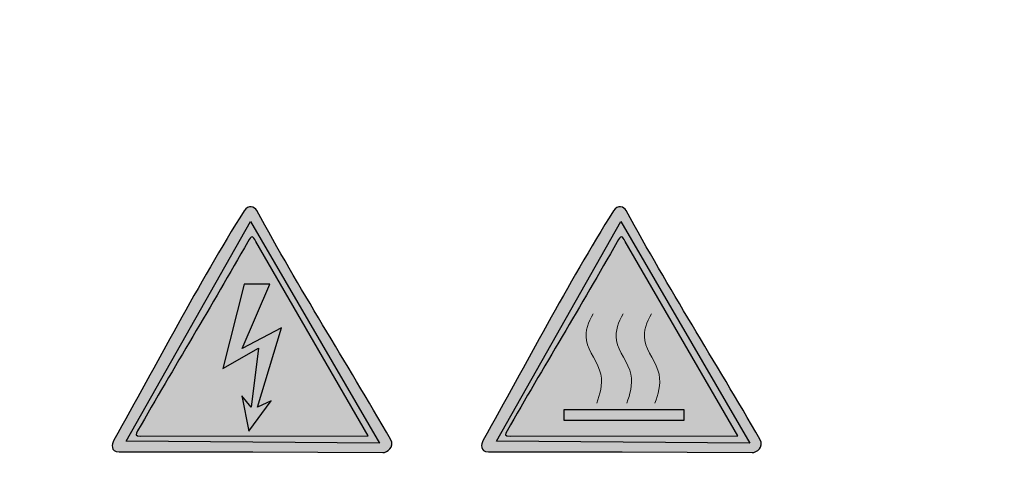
# Model space of a CAD drawing. Header units: millimetres. Extents: x -296 to 295, y -209 to 209.
# Tile 31 of 140: x -242.59 to -228.69, y 2.21 to 8.58. Entities that reach past the tile are written whole.
import ezdxf

# ---------------------------------------------------------------- set-up
doc = ezdxf.new("R2010")
doc.units = ezdxf.units.MM
doc.header["$MEASUREMENT"] = 0
doc.layers.add('layer 1', color=7, linetype='Continuous')

msp = doc.modelspace()

# ---------------------------------------------------------------- hatches: boundary and pattern name
at = {"layer": 'layer 1'}
h = msp.add_hatch(color=250, dxfattribs=at)
edge = h.paths.add_edge_path()
edge.add_spline(control_points=[(-239.2435, 5.8906), (-238.6457, 4.7929), (-237.9901, 3.7635), (-237.3542, 2.662), (-237.288, 2.5474), (-237.4067, 2.4776), (-237.4639, 2.4736), (-237.4639, 2.4736), (-239.3009, 2.485), (-239.3009, 2.485), (-239.9289, 2.485), (-240.5568, 2.485), (-241.1847, 2.485), (-241.3149, 2.485), (-241.2883, 2.5954), (-241.2632, 2.6481), (-240.6474, 3.7282), (-240.0765, 4.8465), (-239.4205, 5.8874), (-239.3658, 5.9743), (-239.2703, 5.9469), (-239.2435, 5.8906)], knot_values=[0, 0, 0, 0, 0.1428571, 0.1428571, 0.1428571, 0.2857143, 0.2857143, 0.2857143, 0.4285714, 0.4285714, 0.4285714, 0.5714286, 0.5714286, 0.5714286, 0.7142857, 0.7142857, 0.7142857, 0.8571429, 0.8571429, 0.8571429, 1, 1, 1, 1], degree=3, periodic=1)
h = msp.add_hatch(color=250, dxfattribs=at)
edge = h.paths.add_edge_path()
edge.add_spline(control_points=[(-239.2435, 5.8906), (-238.6457, 4.7929), (-237.9901, 3.7635), (-237.3542, 2.662), (-237.288, 2.5474), (-237.4067, 2.4776), (-237.4639, 2.4736), (-237.4639, 2.4736), (-239.3009, 2.485), (-239.3009, 2.485), (-239.9289, 2.485), (-240.5568, 2.485), (-241.1847, 2.485), (-241.3149, 2.485), (-241.2883, 2.5954), (-241.2632, 2.6481), (-240.6474, 3.7282), (-240.0765, 4.8465), (-239.4205, 5.8874), (-239.3658, 5.9743), (-239.2703, 5.9469), (-239.2435, 5.8906)], knot_values=[0, 0, 0, 0, 0.1428571, 0.1428571, 0.1428571, 0.2857143, 0.2857143, 0.2857143, 0.4285714, 0.4285714, 0.4285714, 0.5714286, 0.5714286, 0.5714286, 0.7142857, 0.7142857, 0.7142857, 0.8571429, 0.8571429, 0.8571429, 1, 1, 1, 1], degree=3, periodic=1)
h = msp.add_hatch(color=250, dxfattribs=at)
edge = h.paths.add_edge_path()
edge.add_spline(control_points=[(-239.2435, 5.8906), (-238.6457, 4.7929), (-237.9901, 3.7635), (-237.3542, 2.662), (-237.288, 2.5474), (-237.4067, 2.4776), (-237.4639, 2.4736), (-237.4639, 2.4736), (-239.3009, 2.485), (-239.3009, 2.485), (-239.9289, 2.485), (-240.5568, 2.485), (-241.1847, 2.485), (-241.3149, 2.485), (-241.2883, 2.5954), (-241.2632, 2.6481), (-240.6474, 3.7282), (-240.0765, 4.8465), (-239.4205, 5.8874), (-239.3658, 5.9743), (-239.2703, 5.9469), (-239.2435, 5.8906)], knot_values=[0, 0, 0, 0, 0.1428571, 0.1428571, 0.1428571, 0.2857143, 0.2857143, 0.2857143, 0.4285714, 0.4285714, 0.4285714, 0.5714286, 0.5714286, 0.5714286, 0.7142857, 0.7142857, 0.7142857, 0.8571429, 0.8571429, 0.8571429, 1, 1, 1, 1], degree=3, periodic=1)
h = msp.add_hatch(color=250, dxfattribs=at)
edge = h.paths.add_edge_path()
edge.add_spline(control_points=[(-239.2435, 5.8906), (-238.6457, 4.7929), (-237.9901, 3.7635), (-237.3542, 2.662), (-237.288, 2.5474), (-237.4067, 2.4776), (-237.4639, 2.4736), (-237.4639, 2.4736), (-239.3009, 2.485), (-239.3009, 2.485), (-239.9289, 2.485), (-240.5568, 2.485), (-241.1847, 2.485), (-241.3149, 2.485), (-241.2883, 2.5954), (-241.2632, 2.6481), (-240.6474, 3.7282), (-240.0765, 4.8465), (-239.4205, 5.8874), (-239.3658, 5.9743), (-239.2703, 5.9469), (-239.2435, 5.8906)], knot_values=[0, 0, 0, 0, 0.1428571, 0.1428571, 0.1428571, 0.2857143, 0.2857143, 0.2857143, 0.4285714, 0.4285714, 0.4285714, 0.5714286, 0.5714286, 0.5714286, 0.7142857, 0.7142857, 0.7142857, 0.8571429, 0.8571429, 0.8571429, 1, 1, 1, 1], degree=3, periodic=1)
h = msp.add_hatch(color=250, dxfattribs=at)
edge = h.paths.add_edge_path()
edge.add_spline(control_points=[(-234.0287, 5.8906), (-233.4309, 4.7929), (-232.7752, 3.7635), (-232.1394, 2.662), (-232.0732, 2.5474), (-232.1918, 2.4776), (-232.249, 2.4736), (-232.249, 2.4736), (-234.0861, 2.485), (-234.0861, 2.485), (-234.7141, 2.485), (-235.3421, 2.485), (-235.97, 2.485), (-236.1002, 2.485), (-236.0736, 2.5954), (-236.0485, 2.6481), (-235.4327, 3.7282), (-234.8617, 4.8465), (-234.2058, 5.8874), (-234.151, 5.9743), (-234.0555, 5.9469), (-234.0287, 5.8906)], knot_values=[0, 0, 0, 0, 0.1428571, 0.1428571, 0.1428571, 0.2857143, 0.2857143, 0.2857143, 0.4285714, 0.4285714, 0.4285714, 0.5714286, 0.5714286, 0.5714286, 0.7142857, 0.7142857, 0.7142857, 0.8571429, 0.8571429, 0.8571429, 1, 1, 1, 1], degree=3, periodic=1)
h = msp.add_hatch(color=250, dxfattribs=at)
edge = h.paths.add_edge_path()
edge.add_spline(control_points=[(-234.0287, 5.8906), (-233.4309, 4.7929), (-232.7752, 3.7635), (-232.1394, 2.662), (-232.0732, 2.5474), (-232.1918, 2.4776), (-232.249, 2.4736), (-232.249, 2.4736), (-234.0861, 2.485), (-234.0861, 2.485), (-234.7141, 2.485), (-235.3421, 2.485), (-235.97, 2.485), (-236.1002, 2.485), (-236.0736, 2.5954), (-236.0485, 2.6481), (-235.4327, 3.7282), (-234.8617, 4.8465), (-234.2058, 5.8874), (-234.151, 5.9743), (-234.0555, 5.9469), (-234.0287, 5.8906)], knot_values=[0, 0, 0, 0, 0.1428571, 0.1428571, 0.1428571, 0.2857143, 0.2857143, 0.2857143, 0.4285714, 0.4285714, 0.4285714, 0.5714286, 0.5714286, 0.5714286, 0.7142857, 0.7142857, 0.7142857, 0.8571429, 0.8571429, 0.8571429, 1, 1, 1, 1], degree=3, periodic=1)
h = msp.add_hatch(color=250, dxfattribs=at)
edge = h.paths.add_edge_path()
edge.add_spline(control_points=[(-234.0287, 5.8906), (-233.4309, 4.7929), (-232.7752, 3.7635), (-232.1394, 2.662), (-232.0732, 2.5474), (-232.1918, 2.4776), (-232.249, 2.4736), (-232.249, 2.4736), (-234.0861, 2.485), (-234.0861, 2.485), (-234.7141, 2.485), (-235.3421, 2.485), (-235.97, 2.485), (-236.1002, 2.485), (-236.0736, 2.5954), (-236.0485, 2.6481), (-235.4327, 3.7282), (-234.8617, 4.8465), (-234.2058, 5.8874), (-234.151, 5.9743), (-234.0555, 5.9469), (-234.0287, 5.8906)], knot_values=[0, 0, 0, 0, 0.1428571, 0.1428571, 0.1428571, 0.2857143, 0.2857143, 0.2857143, 0.4285714, 0.4285714, 0.4285714, 0.5714286, 0.5714286, 0.5714286, 0.7142857, 0.7142857, 0.7142857, 0.8571429, 0.8571429, 0.8571429, 1, 1, 1, 1], degree=3, periodic=1)
h = msp.add_hatch(color=250, dxfattribs=at)
edge = h.paths.add_edge_path()
edge.add_spline(control_points=[(-234.0287, 5.8906), (-233.4309, 4.7929), (-232.7752, 3.7635), (-232.1394, 2.662), (-232.0732, 2.5474), (-232.1918, 2.4776), (-232.249, 2.4736), (-232.249, 2.4736), (-234.0861, 2.485), (-234.0861, 2.485), (-234.7141, 2.485), (-235.3421, 2.485), (-235.97, 2.485), (-236.1002, 2.485), (-236.0736, 2.5954), (-236.0485, 2.6481), (-235.4327, 3.7282), (-234.8617, 4.8465), (-234.2058, 5.8874), (-234.151, 5.9743), (-234.0555, 5.9469), (-234.0287, 5.8906)], knot_values=[0, 0, 0, 0, 0.1428571, 0.1428571, 0.1428571, 0.2857143, 0.2857143, 0.2857143, 0.4285714, 0.4285714, 0.4285714, 0.5714286, 0.5714286, 0.5714286, 0.7142857, 0.7142857, 0.7142857, 0.8571429, 0.8571429, 0.8571429, 1, 1, 1, 1], degree=3, periodic=1)
h = msp.add_hatch(color=2, dxfattribs=at)
edge = h.paths.add_edge_path()
edge.add_spline(control_points=[(-239.3332, 5.7345), (-239.3332, 5.7345), (-241.0865, 2.6359), (-241.0865, 2.6359), (-241.0865, 2.6359), (-237.5097, 2.6064), (-237.5097, 2.6064), (-237.5097, 2.6064), (-239.3332, 5.7345), (-239.3332, 5.7345)], knot_values=[0, 0, 0, 0, 0.3333333, 0.3333333, 0.3333333, 0.6666667, 0.6666667, 0.6666667, 1, 1, 1, 1], degree=3, periodic=1)
h = msp.add_hatch(color=2, dxfattribs=at)
edge = h.paths.add_edge_path()
edge.add_spline(control_points=[(-239.3332, 5.7345), (-239.3332, 5.7345), (-241.0865, 2.6359), (-241.0865, 2.6359), (-241.0865, 2.6359), (-237.5097, 2.6064), (-237.5097, 2.6064), (-237.5097, 2.6064), (-239.3332, 5.7345), (-239.3332, 5.7345)], knot_values=[0, 0, 0, 0, 0.3333333, 0.3333333, 0.3333333, 0.6666667, 0.6666667, 0.6666667, 1, 1, 1, 1], degree=3, periodic=1)
h = msp.add_hatch(color=2, dxfattribs=at)
edge = h.paths.add_edge_path()
edge.add_spline(control_points=[(-239.3332, 5.7345), (-239.3332, 5.7345), (-241.0865, 2.6359), (-241.0865, 2.6359), (-241.0865, 2.6359), (-237.5097, 2.6064), (-237.5097, 2.6064), (-237.5097, 2.6064), (-239.3332, 5.7345), (-239.3332, 5.7345)], knot_values=[0, 0, 0, 0, 0.3333333, 0.3333333, 0.3333333, 0.6666667, 0.6666667, 0.6666667, 1, 1, 1, 1], degree=3, periodic=1)
h = msp.add_hatch(color=2, dxfattribs=at)
edge = h.paths.add_edge_path()
edge.add_spline(control_points=[(-239.3332, 5.7345), (-239.3332, 5.7345), (-241.0865, 2.6359), (-241.0865, 2.6359), (-241.0865, 2.6359), (-237.5097, 2.6064), (-237.5097, 2.6064), (-237.5097, 2.6064), (-239.3332, 5.7345), (-239.3332, 5.7345)], knot_values=[0, 0, 0, 0, 0.3333333, 0.3333333, 0.3333333, 0.6666667, 0.6666667, 0.6666667, 1, 1, 1, 1], degree=3, periodic=1)
h = msp.add_hatch(color=2, dxfattribs=at)
edge = h.paths.add_edge_path()
edge.add_spline(control_points=[(-234.1059, 5.7345), (-234.1059, 5.7345), (-235.8593, 2.6359), (-235.8593, 2.6359), (-235.8593, 2.6359), (-232.2825, 2.6064), (-232.2825, 2.6064), (-232.2825, 2.6064), (-234.1059, 5.7345), (-234.1059, 5.7345)], knot_values=[0, 0, 0, 0, 0.3333333, 0.3333333, 0.3333333, 0.6666667, 0.6666667, 0.6666667, 1, 1, 1, 1], degree=3, periodic=1)
h = msp.add_hatch(color=2, dxfattribs=at)
edge = h.paths.add_edge_path()
edge.add_spline(control_points=[(-234.1059, 5.7345), (-234.1059, 5.7345), (-235.8593, 2.6359), (-235.8593, 2.6359), (-235.8593, 2.6359), (-232.2825, 2.6064), (-232.2825, 2.6064), (-232.2825, 2.6064), (-234.1059, 5.7345), (-234.1059, 5.7345)], knot_values=[0, 0, 0, 0, 0.3333333, 0.3333333, 0.3333333, 0.6666667, 0.6666667, 0.6666667, 1, 1, 1, 1], degree=3, periodic=1)
h = msp.add_hatch(color=2, dxfattribs=at)
edge = h.paths.add_edge_path()
edge.add_spline(control_points=[(-234.1059, 5.7345), (-234.1059, 5.7345), (-235.8593, 2.6359), (-235.8593, 2.6359), (-235.8593, 2.6359), (-232.2825, 2.6064), (-232.2825, 2.6064), (-232.2825, 2.6064), (-234.1059, 5.7345), (-234.1059, 5.7345)], knot_values=[0, 0, 0, 0, 0.3333333, 0.3333333, 0.3333333, 0.6666667, 0.6666667, 0.6666667, 1, 1, 1, 1], degree=3, periodic=1)
h = msp.add_hatch(color=2, dxfattribs=at)
edge = h.paths.add_edge_path()
edge.add_spline(control_points=[(-234.1059, 5.7345), (-234.1059, 5.7345), (-235.8593, 2.6359), (-235.8593, 2.6359), (-235.8593, 2.6359), (-232.2825, 2.6064), (-232.2825, 2.6064), (-232.2825, 2.6064), (-234.1059, 5.7345), (-234.1059, 5.7345)], knot_values=[0, 0, 0, 0, 0.3333333, 0.3333333, 0.3333333, 0.6666667, 0.6666667, 0.6666667, 1, 1, 1, 1], degree=3, periodic=1)
h = msp.add_hatch(color=250, dxfattribs=at)
edge = h.paths.add_edge_path()
edge.add_spline(control_points=[(-239.2579, 5.4527), (-239.2579, 5.4527), (-237.6683, 2.7102), (-237.6683, 2.7102), (-237.6683, 2.7102), (-240.8812, 2.7068), (-240.8812, 2.7068), (-240.9709, 2.7068), (-240.946, 2.7363), (-240.9253, 2.7798), (-240.4114, 3.6787), (-239.8786, 4.5492), (-239.371, 5.4493), (-239.3173, 5.5445), (-239.2975, 5.5375), (-239.2579, 5.4527)], knot_values=[0, 0, 0, 0, 0.2, 0.2, 0.2, 0.4, 0.4, 0.4, 0.6, 0.6, 0.6, 0.8, 0.8, 0.8, 1, 1, 1, 1], degree=3, periodic=1)
h = msp.add_hatch(color=250, dxfattribs=at)
edge = h.paths.add_edge_path()
edge.add_spline(control_points=[(-239.2579, 5.4527), (-239.2579, 5.4527), (-237.6683, 2.7102), (-237.6683, 2.7102), (-237.6683, 2.7102), (-240.8812, 2.7068), (-240.8812, 2.7068), (-240.9709, 2.7068), (-240.946, 2.7363), (-240.9253, 2.7798), (-240.4114, 3.6787), (-239.8786, 4.5492), (-239.371, 5.4493), (-239.3173, 5.5445), (-239.2975, 5.5375), (-239.2579, 5.4527)], knot_values=[0, 0, 0, 0, 0.2, 0.2, 0.2, 0.4, 0.4, 0.4, 0.6, 0.6, 0.6, 0.8, 0.8, 0.8, 1, 1, 1, 1], degree=3, periodic=1)
h = msp.add_hatch(color=250, dxfattribs=at)
edge = h.paths.add_edge_path()
edge.add_spline(control_points=[(-239.2579, 5.4527), (-239.2579, 5.4527), (-237.6683, 2.7102), (-237.6683, 2.7102), (-237.6683, 2.7102), (-240.8812, 2.7068), (-240.8812, 2.7068), (-240.9709, 2.7068), (-240.946, 2.7363), (-240.9253, 2.7798), (-240.4114, 3.6787), (-239.8786, 4.5492), (-239.371, 5.4493), (-239.3173, 5.5445), (-239.2975, 5.5375), (-239.2579, 5.4527)], knot_values=[0, 0, 0, 0, 0.2, 0.2, 0.2, 0.4, 0.4, 0.4, 0.6, 0.6, 0.6, 0.8, 0.8, 0.8, 1, 1, 1, 1], degree=3, periodic=1)
h = msp.add_hatch(color=250, dxfattribs=at)
edge = h.paths.add_edge_path()
edge.add_spline(control_points=[(-239.2579, 5.4527), (-239.2579, 5.4527), (-237.6683, 2.7102), (-237.6683, 2.7102), (-237.6683, 2.7102), (-240.8812, 2.7068), (-240.8812, 2.7068), (-240.9709, 2.7068), (-240.946, 2.7363), (-240.9253, 2.7798), (-240.4114, 3.6787), (-239.8786, 4.5492), (-239.371, 5.4493), (-239.3173, 5.5445), (-239.2975, 5.5375), (-239.2579, 5.4527)], knot_values=[0, 0, 0, 0, 0.2, 0.2, 0.2, 0.4, 0.4, 0.4, 0.6, 0.6, 0.6, 0.8, 0.8, 0.8, 1, 1, 1, 1], degree=3, periodic=1)
h = msp.add_hatch(color=250, dxfattribs=at)
edge = h.paths.add_edge_path()
edge.add_spline(control_points=[(-234.0432, 5.4527), (-234.0432, 5.4527), (-232.4534, 2.7102), (-232.4534, 2.7102), (-232.4534, 2.7102), (-235.6665, 2.7068), (-235.6665, 2.7068), (-235.7562, 2.7068), (-235.7313, 2.7363), (-235.7105, 2.7798), (-235.1966, 3.6787), (-234.6638, 4.5492), (-234.1562, 5.4493), (-234.1025, 5.5445), (-234.0827, 5.5375), (-234.0432, 5.4527)], knot_values=[0, 0, 0, 0, 0.2, 0.2, 0.2, 0.4, 0.4, 0.4, 0.6, 0.6, 0.6, 0.8, 0.8, 0.8, 1, 1, 1, 1], degree=3, periodic=1)
h = msp.add_hatch(color=250, dxfattribs=at)
edge = h.paths.add_edge_path()
edge.add_spline(control_points=[(-234.0432, 5.4527), (-234.0432, 5.4527), (-232.4534, 2.7102), (-232.4534, 2.7102), (-232.4534, 2.7102), (-235.6665, 2.7068), (-235.6665, 2.7068), (-235.7562, 2.7068), (-235.7313, 2.7363), (-235.7105, 2.7798), (-235.1966, 3.6787), (-234.6638, 4.5492), (-234.1562, 5.4493), (-234.1025, 5.5445), (-234.0827, 5.5375), (-234.0432, 5.4527)], knot_values=[0, 0, 0, 0, 0.2, 0.2, 0.2, 0.4, 0.4, 0.4, 0.6, 0.6, 0.6, 0.8, 0.8, 0.8, 1, 1, 1, 1], degree=3, periodic=1)
h = msp.add_hatch(color=250, dxfattribs=at)
edge = h.paths.add_edge_path()
edge.add_spline(control_points=[(-234.0432, 5.4527), (-234.0432, 5.4527), (-232.4534, 2.7102), (-232.4534, 2.7102), (-232.4534, 2.7102), (-235.6665, 2.7068), (-235.6665, 2.7068), (-235.7562, 2.7068), (-235.7313, 2.7363), (-235.7105, 2.7798), (-235.1966, 3.6787), (-234.6638, 4.5492), (-234.1562, 5.4493), (-234.1025, 5.5445), (-234.0827, 5.5375), (-234.0432, 5.4527)], knot_values=[0, 0, 0, 0, 0.2, 0.2, 0.2, 0.4, 0.4, 0.4, 0.6, 0.6, 0.6, 0.8, 0.8, 0.8, 1, 1, 1, 1], degree=3, periodic=1)
h = msp.add_hatch(color=250, dxfattribs=at)
edge = h.paths.add_edge_path()
edge.add_spline(control_points=[(-234.0432, 5.4527), (-234.0432, 5.4527), (-232.4534, 2.7102), (-232.4534, 2.7102), (-232.4534, 2.7102), (-235.6665, 2.7068), (-235.6665, 2.7068), (-235.7562, 2.7068), (-235.7313, 2.7363), (-235.7105, 2.7798), (-235.1966, 3.6787), (-234.6638, 4.5492), (-234.1562, 5.4493), (-234.1025, 5.5445), (-234.0827, 5.5375), (-234.0432, 5.4527)], knot_values=[0, 0, 0, 0, 0.2, 0.2, 0.2, 0.4, 0.4, 0.4, 0.6, 0.6, 0.6, 0.8, 0.8, 0.8, 1, 1, 1, 1], degree=3, periodic=1)
h = msp.add_hatch(color=250, dxfattribs=at)
edge = h.paths.add_edge_path()
edge.add_spline(control_points=[(-239.423, 4.8505), (-239.423, 4.8505), (-239.0572, 4.8508), (-239.0572, 4.8508), (-239.0572, 4.8508), (-239.4514, 3.9456), (-239.4514, 3.9456), (-239.4514, 3.9456), (-238.8947, 4.2371), (-238.8947, 4.2371), (-238.8947, 4.2371), (-239.2337, 3.1174), (-239.2337, 3.1174), (-239.2337, 3.1174), (-239.0404, 3.2056), (-239.0404, 3.2056), (-239.0404, 3.2056), (-239.3539, 2.7759), (-239.3539, 2.7759), (-239.3539, 2.7759), (-239.4523, 3.2743), (-239.4523, 3.2743), (-239.4523, 3.2743), (-239.3203, 3.1171), (-239.3203, 3.1171), (-239.3203, 3.1171), (-239.2209, 3.9481), (-239.2209, 3.9481), (-239.2209, 3.9481), (-239.7239, 3.6608), (-239.7239, 3.6608), (-239.7239, 3.6608), (-239.423, 4.8505), (-239.423, 4.8505)], knot_values=[0, 0, 0, 0, 0.0909091, 0.0909091, 0.0909091, 0.1818182, 0.1818182, 0.1818182, 0.2727273, 0.2727273, 0.2727273, 0.3636364, 0.3636364, 0.3636364, 0.4545455, 0.4545455, 0.4545455, 0.5454545, 0.5454545, 0.5454545, 0.6363636, 0.6363636, 0.6363636, 0.7272727, 0.7272727, 0.7272727, 0.8181818, 0.8181818, 0.8181818, 0.9090909, 0.9090909, 0.9090909, 1, 1, 1, 1], degree=3, periodic=1)
h = msp.add_hatch(color=250, dxfattribs=at)
edge = h.paths.add_edge_path()
edge.add_spline(control_points=[(-239.423, 4.8505), (-239.423, 4.8505), (-239.0572, 4.8508), (-239.0572, 4.8508), (-239.0572, 4.8508), (-239.4514, 3.9456), (-239.4514, 3.9456), (-239.4514, 3.9456), (-238.8947, 4.2371), (-238.8947, 4.2371), (-238.8947, 4.2371), (-239.2337, 3.1174), (-239.2337, 3.1174), (-239.2337, 3.1174), (-239.0404, 3.2056), (-239.0404, 3.2056), (-239.0404, 3.2056), (-239.3539, 2.7759), (-239.3539, 2.7759), (-239.3539, 2.7759), (-239.4523, 3.2743), (-239.4523, 3.2743), (-239.4523, 3.2743), (-239.3203, 3.1171), (-239.3203, 3.1171), (-239.3203, 3.1171), (-239.2209, 3.9481), (-239.2209, 3.9481), (-239.2209, 3.9481), (-239.7239, 3.6608), (-239.7239, 3.6608), (-239.7239, 3.6608), (-239.423, 4.8505), (-239.423, 4.8505)], knot_values=[0, 0, 0, 0, 0.0909091, 0.0909091, 0.0909091, 0.1818182, 0.1818182, 0.1818182, 0.2727273, 0.2727273, 0.2727273, 0.3636364, 0.3636364, 0.3636364, 0.4545455, 0.4545455, 0.4545455, 0.5454545, 0.5454545, 0.5454545, 0.6363636, 0.6363636, 0.6363636, 0.7272727, 0.7272727, 0.7272727, 0.8181818, 0.8181818, 0.8181818, 0.9090909, 0.9090909, 0.9090909, 1, 1, 1, 1], degree=3, periodic=1)
h = msp.add_hatch(color=250, dxfattribs=at)
edge = h.paths.add_edge_path()
edge.add_spline(control_points=[(-239.423, 4.8505), (-239.423, 4.8505), (-239.0572, 4.8508), (-239.0572, 4.8508), (-239.0572, 4.8508), (-239.4514, 3.9456), (-239.4514, 3.9456), (-239.4514, 3.9456), (-238.8947, 4.2371), (-238.8947, 4.2371), (-238.8947, 4.2371), (-239.2337, 3.1174), (-239.2337, 3.1174), (-239.2337, 3.1174), (-239.0404, 3.2056), (-239.0404, 3.2056), (-239.0404, 3.2056), (-239.3539, 2.7759), (-239.3539, 2.7759), (-239.3539, 2.7759), (-239.4523, 3.2743), (-239.4523, 3.2743), (-239.4523, 3.2743), (-239.3203, 3.1171), (-239.3203, 3.1171), (-239.3203, 3.1171), (-239.2209, 3.9481), (-239.2209, 3.9481), (-239.2209, 3.9481), (-239.7239, 3.6608), (-239.7239, 3.6608), (-239.7239, 3.6608), (-239.423, 4.8505), (-239.423, 4.8505)], knot_values=[0, 0, 0, 0, 0.0909091, 0.0909091, 0.0909091, 0.1818182, 0.1818182, 0.1818182, 0.2727273, 0.2727273, 0.2727273, 0.3636364, 0.3636364, 0.3636364, 0.4545455, 0.4545455, 0.4545455, 0.5454545, 0.5454545, 0.5454545, 0.6363636, 0.6363636, 0.6363636, 0.7272727, 0.7272727, 0.7272727, 0.8181818, 0.8181818, 0.8181818, 0.9090909, 0.9090909, 0.9090909, 1, 1, 1, 1], degree=3, periodic=1)
h = msp.add_hatch(color=250, dxfattribs=at)
edge = h.paths.add_edge_path()
edge.add_spline(control_points=[(-239.423, 4.8505), (-239.423, 4.8505), (-239.0572, 4.8508), (-239.0572, 4.8508), (-239.0572, 4.8508), (-239.4514, 3.9456), (-239.4514, 3.9456), (-239.4514, 3.9456), (-238.8947, 4.2371), (-238.8947, 4.2371), (-238.8947, 4.2371), (-239.2337, 3.1174), (-239.2337, 3.1174), (-239.2337, 3.1174), (-239.0404, 3.2056), (-239.0404, 3.2056), (-239.0404, 3.2056), (-239.3539, 2.7759), (-239.3539, 2.7759), (-239.3539, 2.7759), (-239.4523, 3.2743), (-239.4523, 3.2743), (-239.4523, 3.2743), (-239.3203, 3.1171), (-239.3203, 3.1171), (-239.3203, 3.1171), (-239.2209, 3.9481), (-239.2209, 3.9481), (-239.2209, 3.9481), (-239.7239, 3.6608), (-239.7239, 3.6608), (-239.7239, 3.6608), (-239.423, 4.8505), (-239.423, 4.8505)], knot_values=[0, 0, 0, 0, 0.0909091, 0.0909091, 0.0909091, 0.1818182, 0.1818182, 0.1818182, 0.2727273, 0.2727273, 0.2727273, 0.3636364, 0.3636364, 0.3636364, 0.4545455, 0.4545455, 0.4545455, 0.5454545, 0.5454545, 0.5454545, 0.6363636, 0.6363636, 0.6363636, 0.7272727, 0.7272727, 0.7272727, 0.8181818, 0.8181818, 0.8181818, 0.9090909, 0.9090909, 0.9090909, 1, 1, 1, 1], degree=3, periodic=1)
h = msp.add_hatch(color=250, dxfattribs=at)
edge = h.paths.add_edge_path()
edge.add_spline(control_points=[(-234.9091, 3.0792), (-234.9091, 3.0792), (-233.2106, 3.0792), (-233.2106, 3.0792), (-233.2106, 3.0792), (-233.2106, 2.9344), (-233.2106, 2.9344), (-233.2106, 2.9344), (-234.9091, 2.9344), (-234.9091, 2.9344), (-234.9091, 2.9344), (-234.9091, 3.0792), (-234.9091, 3.0792)], knot_values=[0, 0, 0, 0, 0.25, 0.25, 0.25, 0.5, 0.5, 0.5, 0.75, 0.75, 0.75, 1, 1, 1, 1], degree=3, periodic=1)
h = msp.add_hatch(color=250, dxfattribs=at)
edge = h.paths.add_edge_path()
edge.add_spline(control_points=[(-234.9091, 3.0792), (-234.9091, 3.0792), (-233.2106, 3.0792), (-233.2106, 3.0792), (-233.2106, 3.0792), (-233.2106, 2.9344), (-233.2106, 2.9344), (-233.2106, 2.9344), (-234.9091, 2.9344), (-234.9091, 2.9344), (-234.9091, 2.9344), (-234.9091, 3.0792), (-234.9091, 3.0792)], knot_values=[0, 0, 0, 0, 0.25, 0.25, 0.25, 0.5, 0.5, 0.5, 0.75, 0.75, 0.75, 1, 1, 1, 1], degree=3, periodic=1)
h = msp.add_hatch(color=250, dxfattribs=at)
edge = h.paths.add_edge_path()
edge.add_spline(control_points=[(-234.9091, 3.0792), (-234.9091, 3.0792), (-233.2106, 3.0792), (-233.2106, 3.0792), (-233.2106, 3.0792), (-233.2106, 2.9344), (-233.2106, 2.9344), (-233.2106, 2.9344), (-234.9091, 2.9344), (-234.9091, 2.9344), (-234.9091, 2.9344), (-234.9091, 3.0792), (-234.9091, 3.0792)], knot_values=[0, 0, 0, 0, 0.25, 0.25, 0.25, 0.5, 0.5, 0.5, 0.75, 0.75, 0.75, 1, 1, 1, 1], degree=3, periodic=1)
h = msp.add_hatch(color=250, dxfattribs=at)
edge = h.paths.add_edge_path()
edge.add_spline(control_points=[(-234.9091, 3.0792), (-234.9091, 3.0792), (-233.2106, 3.0792), (-233.2106, 3.0792), (-233.2106, 3.0792), (-233.2106, 2.9344), (-233.2106, 2.9344), (-233.2106, 2.9344), (-234.9091, 2.9344), (-234.9091, 2.9344), (-234.9091, 2.9344), (-234.9091, 3.0792), (-234.9091, 3.0792)], knot_values=[0, 0, 0, 0, 0.25, 0.25, 0.25, 0.5, 0.5, 0.5, 0.75, 0.75, 0.75, 1, 1, 1, 1], degree=3, periodic=1)

# ---------------------------------------------------------------- linework, layer by layer
at = {"layer": 'layer 1', "color": 1, "lineweight": 0}
msp.add_open_spline([(295.3283, 209.2747), (295.3283, 209.2747), (295.3283, -208.9236), (295.3283, -208.9236), (295.3283, -208.9236), (-296.1944, -208.9236), (-296.1944, -208.9236), (-296.1944, -208.9236), (-296.1944, 209.2747), (-296.1944, 209.2747), (-296.1944, 209.2747), (295.3283, 209.2747), (295.3283, 209.2747)], degree=3, knots=[0, 0, 0, 0, 0.25, 0.25, 0.25, 0.5, 0.5, 0.5, 0.75, 0.75, 0.75, 1, 1, 1, 1], dxfattribs=at)
at = {"layer": 'layer 1', "color": 5, "lineweight": 0}
msp.add_open_spline([(-281.2487, 194.7284), (-281.2487, 194.7284), (-281.2487, -197.0649), (-281.2487, -197.0649), (-281.2487, -197.0649), (283.3586, -197.0649), (283.3586, -197.0649)], degree=3, knots=[0, 0, 0, 0, 0.5, 0.5, 0.5, 1, 1, 1, 1], dxfattribs=at)
at = {"layer": 'layer 1', "color": 250}
for points, knots in [([(-239.2435, 5.8906), (-238.6457, 4.7929), (-237.9901, 3.7635), (-237.3542, 2.662), (-237.288, 2.5474), (-237.4067, 2.4776), (-237.4639, 2.4736), (-237.4639, 2.4736), (-239.3009, 2.485), (-239.3009, 2.485), (-239.9289, 2.485), (-240.5568, 2.485), (-241.1847, 2.485), (-241.3149, 2.485), (-241.2883, 2.5954), (-241.2632, 2.6481), (-240.6474, 3.7282), (-240.0765, 4.8465), (-239.4205, 5.8874), (-239.3658, 5.9743), (-239.2703, 5.9469), (-239.2435, 5.8906)], [0, 0, 0, 0, 0.1428571, 0.1428571, 0.1428571, 0.2857143, 0.2857143, 0.2857143, 0.4285714, 0.4285714, 0.4285714, 0.5714286, 0.5714286, 0.5714286, 0.7142857, 0.7142857, 0.7142857, 0.8571429, 0.8571429, 0.8571429, 1, 1, 1, 1]), ([(-239.2435, 5.8906), (-238.6457, 4.7929), (-237.9901, 3.7635), (-237.3542, 2.662), (-237.288, 2.5474), (-237.4067, 2.4776), (-237.4639, 2.4736), (-237.4639, 2.4736), (-239.3009, 2.485), (-239.3009, 2.485), (-239.9289, 2.485), (-240.5568, 2.485), (-241.1847, 2.485), (-241.3149, 2.485), (-241.2883, 2.5954), (-241.2632, 2.6481), (-240.6474, 3.7282), (-240.0765, 4.8465), (-239.4205, 5.8874), (-239.3658, 5.9743), (-239.2703, 5.9469), (-239.2435, 5.8906)], [0, 0, 0, 0, 0.1428571, 0.1428571, 0.1428571, 0.2857143, 0.2857143, 0.2857143, 0.4285714, 0.4285714, 0.4285714, 0.5714286, 0.5714286, 0.5714286, 0.7142857, 0.7142857, 0.7142857, 0.8571429, 0.8571429, 0.8571429, 1, 1, 1, 1]), ([(-239.2435, 5.8906), (-238.6457, 4.7929), (-237.9901, 3.7635), (-237.3542, 2.662), (-237.288, 2.5474), (-237.4067, 2.4776), (-237.4639, 2.4736), (-237.4639, 2.4736), (-239.3009, 2.485), (-239.3009, 2.485), (-239.9289, 2.485), (-240.5568, 2.485), (-241.1847, 2.485), (-241.3149, 2.485), (-241.2883, 2.5954), (-241.2632, 2.6481), (-240.6474, 3.7282), (-240.0765, 4.8465), (-239.4205, 5.8874), (-239.3658, 5.9743), (-239.2703, 5.9469), (-239.2435, 5.8906)], [0, 0, 0, 0, 0.1428571, 0.1428571, 0.1428571, 0.2857143, 0.2857143, 0.2857143, 0.4285714, 0.4285714, 0.4285714, 0.5714286, 0.5714286, 0.5714286, 0.7142857, 0.7142857, 0.7142857, 0.8571429, 0.8571429, 0.8571429, 1, 1, 1, 1]), ([(-239.2435, 5.8906), (-238.6457, 4.7929), (-237.9901, 3.7635), (-237.3542, 2.662), (-237.288, 2.5474), (-237.4067, 2.4776), (-237.4639, 2.4736), (-237.4639, 2.4736), (-239.3009, 2.485), (-239.3009, 2.485), (-239.9289, 2.485), (-240.5568, 2.485), (-241.1847, 2.485), (-241.3149, 2.485), (-241.2883, 2.5954), (-241.2632, 2.6481), (-240.6474, 3.7282), (-240.0765, 4.8465), (-239.4205, 5.8874), (-239.3658, 5.9743), (-239.2703, 5.9469), (-239.2435, 5.8906)], [0, 0, 0, 0, 0.1428571, 0.1428571, 0.1428571, 0.2857143, 0.2857143, 0.2857143, 0.4285714, 0.4285714, 0.4285714, 0.5714286, 0.5714286, 0.5714286, 0.7142857, 0.7142857, 0.7142857, 0.8571429, 0.8571429, 0.8571429, 1, 1, 1, 1]), ([(-234.0287, 5.8906), (-233.4309, 4.7929), (-232.7752, 3.7635), (-232.1394, 2.662), (-232.0732, 2.5474), (-232.1918, 2.4776), (-232.249, 2.4736), (-232.249, 2.4736), (-234.0861, 2.485), (-234.0861, 2.485), (-234.7141, 2.485), (-235.3421, 2.485), (-235.97, 2.485), (-236.1002, 2.485), (-236.0736, 2.5954), (-236.0485, 2.6481), (-235.4327, 3.7282), (-234.8617, 4.8465), (-234.2058, 5.8874), (-234.151, 5.9743), (-234.0555, 5.9469), (-234.0287, 5.8906)], [0, 0, 0, 0, 0.1428571, 0.1428571, 0.1428571, 0.2857143, 0.2857143, 0.2857143, 0.4285714, 0.4285714, 0.4285714, 0.5714286, 0.5714286, 0.5714286, 0.7142857, 0.7142857, 0.7142857, 0.8571429, 0.8571429, 0.8571429, 1, 1, 1, 1]), ([(-234.0287, 5.8906), (-233.4309, 4.7929), (-232.7752, 3.7635), (-232.1394, 2.662), (-232.0732, 2.5474), (-232.1918, 2.4776), (-232.249, 2.4736), (-232.249, 2.4736), (-234.0861, 2.485), (-234.0861, 2.485), (-234.7141, 2.485), (-235.3421, 2.485), (-235.97, 2.485), (-236.1002, 2.485), (-236.0736, 2.5954), (-236.0485, 2.6481), (-235.4327, 3.7282), (-234.8617, 4.8465), (-234.2058, 5.8874), (-234.151, 5.9743), (-234.0555, 5.9469), (-234.0287, 5.8906)], [0, 0, 0, 0, 0.1428571, 0.1428571, 0.1428571, 0.2857143, 0.2857143, 0.2857143, 0.4285714, 0.4285714, 0.4285714, 0.5714286, 0.5714286, 0.5714286, 0.7142857, 0.7142857, 0.7142857, 0.8571429, 0.8571429, 0.8571429, 1, 1, 1, 1]), ([(-234.0287, 5.8906), (-233.4309, 4.7929), (-232.7752, 3.7635), (-232.1394, 2.662), (-232.0732, 2.5474), (-232.1918, 2.4776), (-232.249, 2.4736), (-232.249, 2.4736), (-234.0861, 2.485), (-234.0861, 2.485), (-234.7141, 2.485), (-235.3421, 2.485), (-235.97, 2.485), (-236.1002, 2.485), (-236.0736, 2.5954), (-236.0485, 2.6481), (-235.4327, 3.7282), (-234.8617, 4.8465), (-234.2058, 5.8874), (-234.151, 5.9743), (-234.0555, 5.9469), (-234.0287, 5.8906)], [0, 0, 0, 0, 0.1428571, 0.1428571, 0.1428571, 0.2857143, 0.2857143, 0.2857143, 0.4285714, 0.4285714, 0.4285714, 0.5714286, 0.5714286, 0.5714286, 0.7142857, 0.7142857, 0.7142857, 0.8571429, 0.8571429, 0.8571429, 1, 1, 1, 1]), ([(-234.0287, 5.8906), (-233.4309, 4.7929), (-232.7752, 3.7635), (-232.1394, 2.662), (-232.0732, 2.5474), (-232.1918, 2.4776), (-232.249, 2.4736), (-232.249, 2.4736), (-234.0861, 2.485), (-234.0861, 2.485), (-234.7141, 2.485), (-235.3421, 2.485), (-235.97, 2.485), (-236.1002, 2.485), (-236.0736, 2.5954), (-236.0485, 2.6481), (-235.4327, 3.7282), (-234.8617, 4.8465), (-234.2058, 5.8874), (-234.151, 5.9743), (-234.0555, 5.9469), (-234.0287, 5.8906)], [0, 0, 0, 0, 0.1428571, 0.1428571, 0.1428571, 0.2857143, 0.2857143, 0.2857143, 0.4285714, 0.4285714, 0.4285714, 0.5714286, 0.5714286, 0.5714286, 0.7142857, 0.7142857, 0.7142857, 0.8571429, 0.8571429, 0.8571429, 1, 1, 1, 1]), ([(-239.2579, 5.4527), (-239.2579, 5.4527), (-237.6683, 2.7102), (-237.6683, 2.7102), (-237.6683, 2.7102), (-240.8812, 2.7068), (-240.8812, 2.7068), (-240.9709, 2.7068), (-240.946, 2.7363), (-240.9253, 2.7798), (-240.4114, 3.6787), (-239.8786, 4.5492), (-239.371, 5.4493), (-239.3173, 5.5445), (-239.2975, 5.5375), (-239.2579, 5.4527)], [0, 0, 0, 0, 0.2, 0.2, 0.2, 0.4, 0.4, 0.4, 0.6, 0.6, 0.6, 0.8, 0.8, 0.8, 1, 1, 1, 1]), ([(-239.2579, 5.4527), (-239.2579, 5.4527), (-237.6683, 2.7102), (-237.6683, 2.7102), (-237.6683, 2.7102), (-240.8812, 2.7068), (-240.8812, 2.7068), (-240.9709, 2.7068), (-240.946, 2.7363), (-240.9253, 2.7798), (-240.4114, 3.6787), (-239.8786, 4.5492), (-239.371, 5.4493), (-239.3173, 5.5445), (-239.2975, 5.5375), (-239.2579, 5.4527)], [0, 0, 0, 0, 0.2, 0.2, 0.2, 0.4, 0.4, 0.4, 0.6, 0.6, 0.6, 0.8, 0.8, 0.8, 1, 1, 1, 1]), ([(-239.2579, 5.4527), (-239.2579, 5.4527), (-237.6683, 2.7102), (-237.6683, 2.7102), (-237.6683, 2.7102), (-240.8812, 2.7068), (-240.8812, 2.7068), (-240.9709, 2.7068), (-240.946, 2.7363), (-240.9253, 2.7798), (-240.4114, 3.6787), (-239.8786, 4.5492), (-239.371, 5.4493), (-239.3173, 5.5445), (-239.2975, 5.5375), (-239.2579, 5.4527)], [0, 0, 0, 0, 0.2, 0.2, 0.2, 0.4, 0.4, 0.4, 0.6, 0.6, 0.6, 0.8, 0.8, 0.8, 1, 1, 1, 1]), ([(-239.2579, 5.4527), (-239.2579, 5.4527), (-237.6683, 2.7102), (-237.6683, 2.7102), (-237.6683, 2.7102), (-240.8812, 2.7068), (-240.8812, 2.7068), (-240.9709, 2.7068), (-240.946, 2.7363), (-240.9253, 2.7798), (-240.4114, 3.6787), (-239.8786, 4.5492), (-239.371, 5.4493), (-239.3173, 5.5445), (-239.2975, 5.5375), (-239.2579, 5.4527)], [0, 0, 0, 0, 0.2, 0.2, 0.2, 0.4, 0.4, 0.4, 0.6, 0.6, 0.6, 0.8, 0.8, 0.8, 1, 1, 1, 1]), ([(-234.0432, 5.4527), (-234.0432, 5.4527), (-232.4534, 2.7102), (-232.4534, 2.7102), (-232.4534, 2.7102), (-235.6665, 2.7068), (-235.6665, 2.7068), (-235.7562, 2.7068), (-235.7313, 2.7363), (-235.7105, 2.7798), (-235.1966, 3.6787), (-234.6638, 4.5492), (-234.1562, 5.4493), (-234.1025, 5.5445), (-234.0827, 5.5375), (-234.0432, 5.4527)], [0, 0, 0, 0, 0.2, 0.2, 0.2, 0.4, 0.4, 0.4, 0.6, 0.6, 0.6, 0.8, 0.8, 0.8, 1, 1, 1, 1]), ([(-234.0432, 5.4527), (-234.0432, 5.4527), (-232.4534, 2.7102), (-232.4534, 2.7102), (-232.4534, 2.7102), (-235.6665, 2.7068), (-235.6665, 2.7068), (-235.7562, 2.7068), (-235.7313, 2.7363), (-235.7105, 2.7798), (-235.1966, 3.6787), (-234.6638, 4.5492), (-234.1562, 5.4493), (-234.1025, 5.5445), (-234.0827, 5.5375), (-234.0432, 5.4527)], [0, 0, 0, 0, 0.2, 0.2, 0.2, 0.4, 0.4, 0.4, 0.6, 0.6, 0.6, 0.8, 0.8, 0.8, 1, 1, 1, 1]), ([(-234.0432, 5.4527), (-234.0432, 5.4527), (-232.4534, 2.7102), (-232.4534, 2.7102), (-232.4534, 2.7102), (-235.6665, 2.7068), (-235.6665, 2.7068), (-235.7562, 2.7068), (-235.7313, 2.7363), (-235.7105, 2.7798), (-235.1966, 3.6787), (-234.6638, 4.5492), (-234.1562, 5.4493), (-234.1025, 5.5445), (-234.0827, 5.5375), (-234.0432, 5.4527)], [0, 0, 0, 0, 0.2, 0.2, 0.2, 0.4, 0.4, 0.4, 0.6, 0.6, 0.6, 0.8, 0.8, 0.8, 1, 1, 1, 1]), ([(-234.0432, 5.4527), (-234.0432, 5.4527), (-232.4534, 2.7102), (-232.4534, 2.7102), (-232.4534, 2.7102), (-235.6665, 2.7068), (-235.6665, 2.7068), (-235.7562, 2.7068), (-235.7313, 2.7363), (-235.7105, 2.7798), (-235.1966, 3.6787), (-234.6638, 4.5492), (-234.1562, 5.4493), (-234.1025, 5.5445), (-234.0827, 5.5375), (-234.0432, 5.4527)], [0, 0, 0, 0, 0.2, 0.2, 0.2, 0.4, 0.4, 0.4, 0.6, 0.6, 0.6, 0.8, 0.8, 0.8, 1, 1, 1, 1]), ([(-239.423, 4.8505), (-239.423, 4.8505), (-239.0572, 4.8508), (-239.0572, 4.8508), (-239.0572, 4.8508), (-239.4514, 3.9456), (-239.4514, 3.9456), (-239.4514, 3.9456), (-238.8947, 4.2371), (-238.8947, 4.2371), (-238.8947, 4.2371), (-239.2337, 3.1174), (-239.2337, 3.1174), (-239.2337, 3.1174), (-239.0404, 3.2056), (-239.0404, 3.2056), (-239.0404, 3.2056), (-239.3539, 2.7759), (-239.3539, 2.7759), (-239.3539, 2.7759), (-239.4523, 3.2743), (-239.4523, 3.2743), (-239.4523, 3.2743), (-239.3203, 3.1171), (-239.3203, 3.1171), (-239.3203, 3.1171), (-239.2209, 3.9481), (-239.2209, 3.9481), (-239.2209, 3.9481), (-239.7239, 3.6608), (-239.7239, 3.6608), (-239.7239, 3.6608), (-239.423, 4.8505), (-239.423, 4.8505)], [0, 0, 0, 0, 0.0909091, 0.0909091, 0.0909091, 0.1818182, 0.1818182, 0.1818182, 0.2727273, 0.2727273, 0.2727273, 0.3636364, 0.3636364, 0.3636364, 0.4545455, 0.4545455, 0.4545455, 0.5454545, 0.5454545, 0.5454545, 0.6363636, 0.6363636, 0.6363636, 0.7272727, 0.7272727, 0.7272727, 0.8181818, 0.8181818, 0.8181818, 0.9090909, 0.9090909, 0.9090909, 1, 1, 1, 1]), ([(-239.423, 4.8505), (-239.423, 4.8505), (-239.0572, 4.8508), (-239.0572, 4.8508), (-239.0572, 4.8508), (-239.4514, 3.9456), (-239.4514, 3.9456), (-239.4514, 3.9456), (-238.8947, 4.2371), (-238.8947, 4.2371), (-238.8947, 4.2371), (-239.2337, 3.1174), (-239.2337, 3.1174), (-239.2337, 3.1174), (-239.0404, 3.2056), (-239.0404, 3.2056), (-239.0404, 3.2056), (-239.3539, 2.7759), (-239.3539, 2.7759), (-239.3539, 2.7759), (-239.4523, 3.2743), (-239.4523, 3.2743), (-239.4523, 3.2743), (-239.3203, 3.1171), (-239.3203, 3.1171), (-239.3203, 3.1171), (-239.2209, 3.9481), (-239.2209, 3.9481), (-239.2209, 3.9481), (-239.7239, 3.6608), (-239.7239, 3.6608), (-239.7239, 3.6608), (-239.423, 4.8505), (-239.423, 4.8505)], [0, 0, 0, 0, 0.0909091, 0.0909091, 0.0909091, 0.1818182, 0.1818182, 0.1818182, 0.2727273, 0.2727273, 0.2727273, 0.3636364, 0.3636364, 0.3636364, 0.4545455, 0.4545455, 0.4545455, 0.5454545, 0.5454545, 0.5454545, 0.6363636, 0.6363636, 0.6363636, 0.7272727, 0.7272727, 0.7272727, 0.8181818, 0.8181818, 0.8181818, 0.9090909, 0.9090909, 0.9090909, 1, 1, 1, 1]), ([(-239.423, 4.8505), (-239.423, 4.8505), (-239.0572, 4.8508), (-239.0572, 4.8508), (-239.0572, 4.8508), (-239.4514, 3.9456), (-239.4514, 3.9456), (-239.4514, 3.9456), (-238.8947, 4.2371), (-238.8947, 4.2371), (-238.8947, 4.2371), (-239.2337, 3.1174), (-239.2337, 3.1174), (-239.2337, 3.1174), (-239.0404, 3.2056), (-239.0404, 3.2056), (-239.0404, 3.2056), (-239.3539, 2.7759), (-239.3539, 2.7759), (-239.3539, 2.7759), (-239.4523, 3.2743), (-239.4523, 3.2743), (-239.4523, 3.2743), (-239.3203, 3.1171), (-239.3203, 3.1171), (-239.3203, 3.1171), (-239.2209, 3.9481), (-239.2209, 3.9481), (-239.2209, 3.9481), (-239.7239, 3.6608), (-239.7239, 3.6608), (-239.7239, 3.6608), (-239.423, 4.8505), (-239.423, 4.8505)], [0, 0, 0, 0, 0.0909091, 0.0909091, 0.0909091, 0.1818182, 0.1818182, 0.1818182, 0.2727273, 0.2727273, 0.2727273, 0.3636364, 0.3636364, 0.3636364, 0.4545455, 0.4545455, 0.4545455, 0.5454545, 0.5454545, 0.5454545, 0.6363636, 0.6363636, 0.6363636, 0.7272727, 0.7272727, 0.7272727, 0.8181818, 0.8181818, 0.8181818, 0.9090909, 0.9090909, 0.9090909, 1, 1, 1, 1]), ([(-239.423, 4.8505), (-239.423, 4.8505), (-239.0572, 4.8508), (-239.0572, 4.8508), (-239.0572, 4.8508), (-239.4514, 3.9456), (-239.4514, 3.9456), (-239.4514, 3.9456), (-238.8947, 4.2371), (-238.8947, 4.2371), (-238.8947, 4.2371), (-239.2337, 3.1174), (-239.2337, 3.1174), (-239.2337, 3.1174), (-239.0404, 3.2056), (-239.0404, 3.2056), (-239.0404, 3.2056), (-239.3539, 2.7759), (-239.3539, 2.7759), (-239.3539, 2.7759), (-239.4523, 3.2743), (-239.4523, 3.2743), (-239.4523, 3.2743), (-239.3203, 3.1171), (-239.3203, 3.1171), (-239.3203, 3.1171), (-239.2209, 3.9481), (-239.2209, 3.9481), (-239.2209, 3.9481), (-239.7239, 3.6608), (-239.7239, 3.6608), (-239.7239, 3.6608), (-239.423, 4.8505), (-239.423, 4.8505)], [0, 0, 0, 0, 0.0909091, 0.0909091, 0.0909091, 0.1818182, 0.1818182, 0.1818182, 0.2727273, 0.2727273, 0.2727273, 0.3636364, 0.3636364, 0.3636364, 0.4545455, 0.4545455, 0.4545455, 0.5454545, 0.5454545, 0.5454545, 0.6363636, 0.6363636, 0.6363636, 0.7272727, 0.7272727, 0.7272727, 0.8181818, 0.8181818, 0.8181818, 0.9090909, 0.9090909, 0.9090909, 1, 1, 1, 1]), ([(-234.9091, 3.0792), (-234.9091, 3.0792), (-233.2106, 3.0792), (-233.2106, 3.0792), (-233.2106, 3.0792), (-233.2106, 2.9344), (-233.2106, 2.9344), (-233.2106, 2.9344), (-234.9091, 2.9344), (-234.9091, 2.9344), (-234.9091, 2.9344), (-234.9091, 3.0792), (-234.9091, 3.0792)], [0, 0, 0, 0, 0.25, 0.25, 0.25, 0.5, 0.5, 0.5, 0.75, 0.75, 0.75, 1, 1, 1, 1]), ([(-234.9091, 3.0792), (-234.9091, 3.0792), (-233.2106, 3.0792), (-233.2106, 3.0792), (-233.2106, 3.0792), (-233.2106, 2.9344), (-233.2106, 2.9344), (-233.2106, 2.9344), (-234.9091, 2.9344), (-234.9091, 2.9344), (-234.9091, 2.9344), (-234.9091, 3.0792), (-234.9091, 3.0792)], [0, 0, 0, 0, 0.25, 0.25, 0.25, 0.5, 0.5, 0.5, 0.75, 0.75, 0.75, 1, 1, 1, 1]), ([(-234.9091, 3.0792), (-234.9091, 3.0792), (-233.2106, 3.0792), (-233.2106, 3.0792), (-233.2106, 3.0792), (-233.2106, 2.9344), (-233.2106, 2.9344), (-233.2106, 2.9344), (-234.9091, 2.9344), (-234.9091, 2.9344), (-234.9091, 2.9344), (-234.9091, 3.0792), (-234.9091, 3.0792)], [0, 0, 0, 0, 0.25, 0.25, 0.25, 0.5, 0.5, 0.5, 0.75, 0.75, 0.75, 1, 1, 1, 1]), ([(-234.9091, 3.0792), (-234.9091, 3.0792), (-233.2106, 3.0792), (-233.2106, 3.0792), (-233.2106, 3.0792), (-233.2106, 2.9344), (-233.2106, 2.9344), (-233.2106, 2.9344), (-234.9091, 2.9344), (-234.9091, 2.9344), (-234.9091, 2.9344), (-234.9091, 3.0792), (-234.9091, 3.0792)], [0, 0, 0, 0, 0.25, 0.25, 0.25, 0.5, 0.5, 0.5, 0.75, 0.75, 0.75, 1, 1, 1, 1])]:
    msp.add_open_spline(points, degree=3, knots=knots, dxfattribs=at)
at = {"layer": 'layer 1', "color": 2}
for points in [[(-239.3332, 5.7345), (-239.3332, 5.7345), (-241.0865, 2.6359), (-241.0865, 2.6359), (-241.0865, 2.6359), (-237.5097, 2.6064), (-237.5097, 2.6064), (-237.5097, 2.6064), (-239.3332, 5.7345), (-239.3332, 5.7345)], [(-239.3332, 5.7345), (-239.3332, 5.7345), (-241.0865, 2.6359), (-241.0865, 2.6359), (-241.0865, 2.6359), (-237.5097, 2.6064), (-237.5097, 2.6064), (-237.5097, 2.6064), (-239.3332, 5.7345), (-239.3332, 5.7345)], [(-239.3332, 5.7345), (-239.3332, 5.7345), (-241.0865, 2.6359), (-241.0865, 2.6359), (-241.0865, 2.6359), (-237.5097, 2.6064), (-237.5097, 2.6064), (-237.5097, 2.6064), (-239.3332, 5.7345), (-239.3332, 5.7345)], [(-239.3332, 5.7345), (-239.3332, 5.7345), (-241.0865, 2.6359), (-241.0865, 2.6359), (-241.0865, 2.6359), (-237.5097, 2.6064), (-237.5097, 2.6064), (-237.5097, 2.6064), (-239.3332, 5.7345), (-239.3332, 5.7345)], [(-234.1059, 5.7345), (-234.1059, 5.7345), (-235.8593, 2.6359), (-235.8593, 2.6359), (-235.8593, 2.6359), (-232.2825, 2.6064), (-232.2825, 2.6064), (-232.2825, 2.6064), (-234.1059, 5.7345), (-234.1059, 5.7345)], [(-234.1059, 5.7345), (-234.1059, 5.7345), (-235.8593, 2.6359), (-235.8593, 2.6359), (-235.8593, 2.6359), (-232.2825, 2.6064), (-232.2825, 2.6064), (-232.2825, 2.6064), (-234.1059, 5.7345), (-234.1059, 5.7345)], [(-234.1059, 5.7345), (-234.1059, 5.7345), (-235.8593, 2.6359), (-235.8593, 2.6359), (-235.8593, 2.6359), (-232.2825, 2.6064), (-232.2825, 2.6064), (-232.2825, 2.6064), (-234.1059, 5.7345), (-234.1059, 5.7345)], [(-234.1059, 5.7345), (-234.1059, 5.7345), (-235.8593, 2.6359), (-235.8593, 2.6359), (-235.8593, 2.6359), (-232.2825, 2.6064), (-232.2825, 2.6064), (-232.2825, 2.6064), (-234.1059, 5.7345), (-234.1059, 5.7345)]]:
    msp.add_open_spline(points, degree=3, knots=[0, 0, 0, 0, 0.3333333, 0.3333333, 0.3333333, 0.6666667, 0.6666667, 0.6666667, 1, 1, 1, 1], dxfattribs=at)
at = {"layer": 'layer 1', "color": 250, "lineweight": 15}
for points in [[(-234.4946, 4.4347), (-234.5605, 4.3142), (-234.6118, 4.2028), (-234.5888, 4.0542), (-234.5657, 3.9055), (-234.4155, 3.7341), (-234.3864, 3.5799), (-234.3572, 3.4256), (-234.3999, 3.2963), (-234.4444, 3.1734)], [(-234.4946, 4.4347), (-234.5605, 4.3142), (-234.6118, 4.2028), (-234.5888, 4.0542), (-234.5657, 3.9055), (-234.4155, 3.7341), (-234.3864, 3.5799), (-234.3572, 3.4256), (-234.3999, 3.2963), (-234.4444, 3.1734)], [(-234.4946, 4.4347), (-234.5605, 4.3142), (-234.6118, 4.2028), (-234.5888, 4.0542), (-234.5657, 3.9055), (-234.4155, 3.7341), (-234.3864, 3.5799), (-234.3572, 3.4256), (-234.3999, 3.2963), (-234.4444, 3.1734)], [(-234.4946, 4.4347), (-234.5605, 4.3142), (-234.6118, 4.2028), (-234.5888, 4.0542), (-234.5657, 3.9055), (-234.4155, 3.7341), (-234.3864, 3.5799), (-234.3572, 3.4256), (-234.3999, 3.2963), (-234.4444, 3.1734)], [(-234.0702, 4.4347), (-234.1362, 4.3142), (-234.1875, 4.2028), (-234.1645, 4.0542), (-234.1414, 3.9055), (-233.9912, 3.7341), (-233.9621, 3.5799), (-233.9329, 3.4256), (-233.9756, 3.2963), (-234.0201, 3.1734)], [(-234.0702, 4.4347), (-234.1362, 4.3142), (-234.1875, 4.2028), (-234.1645, 4.0542), (-234.1414, 3.9055), (-233.9912, 3.7341), (-233.9621, 3.5799), (-233.9329, 3.4256), (-233.9756, 3.2963), (-234.0201, 3.1734)], [(-234.0702, 4.4347), (-234.1362, 4.3142), (-234.1875, 4.2028), (-234.1645, 4.0542), (-234.1414, 3.9055), (-233.9912, 3.7341), (-233.9621, 3.5799), (-233.9329, 3.4256), (-233.9756, 3.2963), (-234.0201, 3.1734)], [(-234.0702, 4.4347), (-234.1362, 4.3142), (-234.1875, 4.2028), (-234.1645, 4.0542), (-234.1414, 3.9055), (-233.9912, 3.7341), (-233.9621, 3.5799), (-233.9329, 3.4256), (-233.9756, 3.2963), (-234.0201, 3.1734)], [(-233.6717, 4.4347), (-233.7376, 4.3142), (-233.789, 4.2028), (-233.7659, 4.0542), (-233.7429, 3.9055), (-233.5927, 3.7341), (-233.5635, 3.5799), (-233.5344, 3.4256), (-233.5771, 3.2963), (-233.6215, 3.1734)], [(-233.6717, 4.4347), (-233.7376, 4.3142), (-233.789, 4.2028), (-233.7659, 4.0542), (-233.7429, 3.9055), (-233.5927, 3.7341), (-233.5635, 3.5799), (-233.5344, 3.4256), (-233.5771, 3.2963), (-233.6215, 3.1734)], [(-233.6717, 4.4347), (-233.7376, 4.3142), (-233.789, 4.2028), (-233.7659, 4.0542), (-233.7429, 3.9055), (-233.5927, 3.7341), (-233.5635, 3.5799), (-233.5344, 3.4256), (-233.5771, 3.2963), (-233.6215, 3.1734)], [(-233.6717, 4.4347), (-233.7376, 4.3142), (-233.789, 4.2028), (-233.7659, 4.0542), (-233.7429, 3.9055), (-233.5927, 3.7341), (-233.5635, 3.5799), (-233.5344, 3.4256), (-233.5771, 3.2963), (-233.6215, 3.1734)]]:
    msp.add_open_spline(points, degree=3, knots=[0, 0, 0, 0, 0.3333333, 0.3333333, 0.3333333, 0.6666667, 0.6666667, 0.6666667, 1, 1, 1, 1], dxfattribs=at)

doc.saveas('drawing.dxf')
